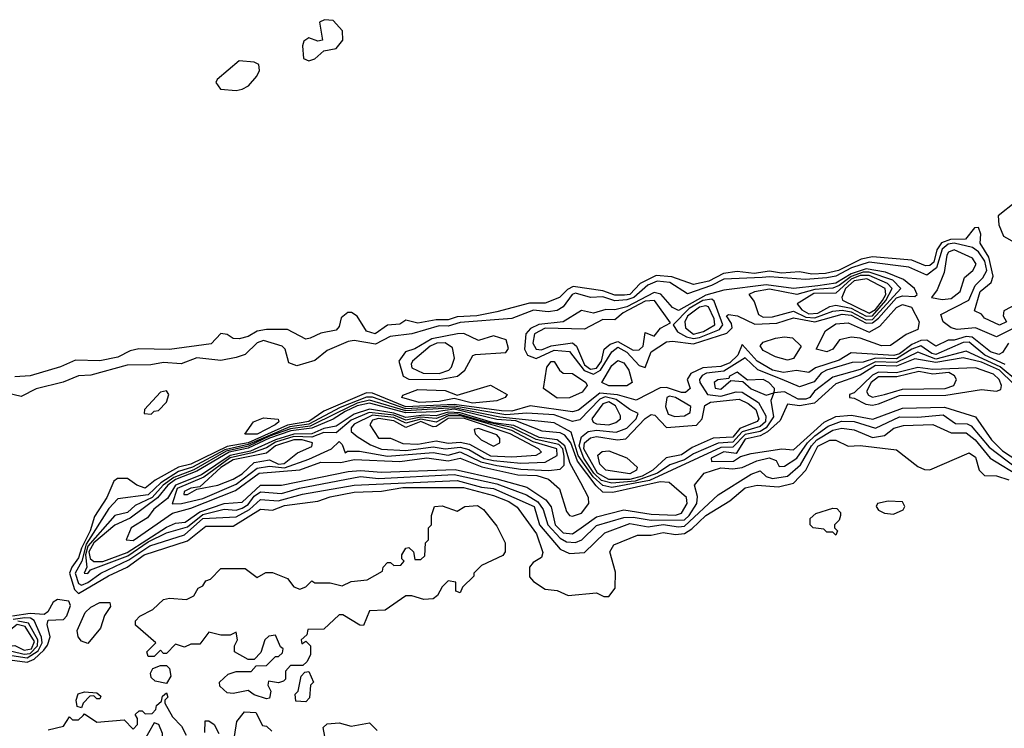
# Model space of a CAD drawing. Extents: x 2889633 to 3052318, y 540750 to 918690.
# Tile 64 of 256: x 3029651 to 3032901, y 563332 to 565673. Entities that reach past the tile are written whole.
import ezdxf

# ---------------------------------------------------------------- set-up
doc = ezdxf.new("R2010")
doc.units = 0

msp = doc.modelspace()

# ---------------------------------------------------------------- linework, layer by layer
at = {"layer": '0CON02XD'}
for points in [[(3030605, 565536.7), (3030625, 565543.8), (3030655, 565570), (3030695, 565577.5), (3030716.7, 565605), (3030715.9, 565635.9), (3030685, 565670), (3030657, 565673), (3030640, 565665), (3030650, 565605), (3030635, 565602.5), (3030605, 565612.5), (3030588.3, 565601.7), (3030583.8, 565586.2), (3030587.5, 565545), (3030605, 565536.7)], [(3030365, 565438.8), (3030385, 565443.3), (3030405.9, 565454.1), (3030433.6, 565486.4), (3030442.5, 565505), (3030440, 565525), (3030425, 565532.5), (3030375, 565536.7), (3030302.5, 565475), (3030297.5, 565465), (3030313.8, 565443.8), (3030365, 565438.8)], [(3032938.9, 565071.1), (3032880, 565025), (3032882, 564995), (3032898.3, 564958.3), (3032935, 564937.5)], [(3032942.5, 564735), (3032898.8, 564711.2), (3032896.7, 564695), (3032907.5, 564675), (3032885, 564663.8), (3032835, 564687.5), (3032825, 564700), (3032801.7, 564711.7), (3032821.2, 564775), (3032856.7, 564805), (3032864.2, 564825.8), (3032849.1, 564889.1), (3032821.2, 564935), (3032823.3, 564965), (3032815, 564986.7), (3032802.5, 564985), (3032772.5, 564947.5), (3032722.7, 564947.3), (3032693.6, 564936.4), (3032677.4, 564912.6), (3032667.4, 564872.6), (3032655, 564860.8), (3032640.3, 564860.4), (3032595, 564879.2), (3032465, 564890), (3032428.5, 564881.5), (3032353.3, 564845), (3032310, 564835), (3032265, 564832.2), (3032225, 564840), (3032165, 564835.8), (3032125, 564842.2), (3032075, 564834.5), (3032018.3, 564841.7), (3031974.2, 564834.2), (3031925, 564809.4), (3031875, 564798.8), (3031803.6, 564823.6), (3031751.9, 564828.1), (3031698.1, 564801.9), (3031665, 564765.8), (3031647.2, 564762.8), (3031615, 564763.3), (3031575, 564777.5), (3031477.9, 564792.1), (3031458.5, 564781.5), (3031432.5, 564755), (3031385, 564736.2), (3031332.9, 564737.1), (3031225, 564707.5), (3031160, 564695), (3031095, 564691.9), (3031065, 564681.9), (3031025, 564681.9), (3030965, 564670.8), (3030925, 564680), (3030905, 564667.5), (3030865, 564663.8), (3030824.1, 564635.9), (3030795, 564643.8), (3030764.2, 564694.2), (3030745.8, 564705.8), (3030734.1, 564705.9), (3030711.7, 564688.3), (3030705, 564660), (3030695, 564647.5), (3030645, 564637.5), (3030609.3, 564620.7), (3030595, 564617.5), (3030535, 564650), (3030465, 564650), (3030435, 564644), (3030405, 564626.2), (3030375, 564618.8), (3030355, 564620), (3030335, 564633.3), (3030315, 564636.7), (3030282.5, 564602.5), (3030145, 564584), (3030044.1, 564585.9), (3030015, 564578.8), (3029975, 564558), (3029915, 564546.2), (3029835, 564548.8), (3029785, 564526.7), (3029685, 564496.2), (3029635, 564493.3)], [(3032945, 564661.2), (3032875, 564625.7), (3032805, 564655.7), (3032745, 564650), (3032725, 564655.6), (3032698.6, 564675), (3032691.3, 564698.7), (3032783.3, 564746.7), (3032804.4, 564795), (3032830, 564820), (3032842.5, 564845), (3032835.8, 564875.8), (3032815.9, 564905.9), (3032795, 564920), (3032735, 564934.3), (3032715, 564931.6), (3032695, 564915.5), (3032676.3, 564853.6), (3032645, 564828.6), (3032585, 564855.5), (3032455, 564872.2), (3032396.7, 564853.3), (3032345, 564826.1), (3032315, 564820), (3032244.7, 564814.6), (3032125, 564823.9), (3032100.9, 564820.9), (3031975, 564816.2), (3031934.2, 564795), (3031855, 564767.1), (3031796.2, 564805), (3031755, 564809.2), (3031723.7, 564796.3), (3031677.3, 564755), (3031655, 564747.3), (3031614.7, 564744.7), (3031575, 564757.3), (3031535, 564755.5), (3031485, 564769.4), (3031474.2, 564765), (3031445, 564724), (3031425, 564711.9), (3031395, 564707.8), (3031346.5, 564713.5), (3031275, 564685.8), (3031105, 564672.9), (3031065, 564661.2), (3031035, 564661.5), (3030945, 564635.6), (3030873.2, 564626.8), (3030825, 564601.2), (3030755, 564613.8), (3030735, 564610), (3030665, 564580), (3030625, 564547.5), (3030565, 564530), (3030539.3, 564539.3), (3030526.7, 564585), (3030517.5, 564595), (3030455, 564613.8), (3030435, 564606), (3030395, 564566.7), (3030365, 564556.7), (3030315, 564547.5), (3030235, 564556.2), (3030183.6, 564536.4), (3030125, 564541.2), (3030083, 564533), (3030005, 564532), (3029885, 564498.8), (3029845, 564496.7), (3029793.9, 564476.1), (3029705, 564453.3), (3029655, 564428.8), (3029605, 564440)], [(3032695, 564749.2), (3032725, 564752.5), (3032754.3, 564775), (3032769.1, 564820.9), (3032797.1, 564845), (3032807.5, 564865), (3032795, 564885.5), (3032735, 564913.1), (3032716.7, 564905), (3032710.8, 564895), (3032702, 564838), (3032679.4, 564780.6), (3032660, 564755), (3032695, 564749.2)], [(3031545, 564502.3), (3031567.9, 564515), (3031604.6, 564575.4), (3031625, 564591.1), (3031654.4, 564575), (3031695, 564530.8), (3031715, 564524), (3031734.5, 564575.5), (3031785, 564608.6), (3031805, 564611.4), (3031875, 564602.2), (3031985, 564638.1), (3032002, 564655), (3032000, 564670), (3031984, 564695), (3031990.7, 564699.3), (3032020, 564695), (3032077.5, 564667.5), (3032149.3, 564670.7), (3032205, 564688.6), (3032275, 564674.6), (3032365, 564700.3), (3032395, 564696.5), (3032445, 564670.6), (3032465, 564671.8), (3032485, 564686.6), (3032545, 564754.6), (3032565, 564760.8), (3032605, 564758.8), (3032613.3, 564765), (3032604, 564785), (3032568, 564815), (3032508.7, 564838.7), (3032445, 564850), (3032395, 564833.6), (3032345, 564802.2), (3032285, 564794.2), (3032205, 564784.6), (3032115, 564797.2), (3031975, 564779.2), (3031915, 564762.7), (3031825, 564711.9), (3031805, 564722), (3031766.4, 564766.4), (3031745, 564772.2), (3031655, 564724.7), (3031615, 564714.4), (3031585, 564715.6), (3031545, 564704), (3031505, 564712), (3031445, 564674.5), (3031363.8, 564666.2), (3031337, 564653), (3031321.4, 564635), (3031317.1, 564585), (3031326.2, 564565), (3031355, 564554.4), (3031415, 564581.5), (3031465, 564577.5), (3031514.3, 564514.3), (3031545, 564502.3)], [(3032445, 564682), (3032465, 564683), (3032558.8, 564785), (3032532.1, 564812.1), (3032455, 564839.2), (3032435, 564839.1), (3032394.9, 564825.2), (3032355, 564794.6), (3032335, 564786.7), (3032275, 564782.2), (3032215.5, 564765.5), (3032125, 564782.7), (3032075.9, 564774.1), (3032057.5, 564765), (3032075, 564742.5), (3032089.4, 564699.4), (3032105, 564690.6), (3032135, 564691.9), (3032205, 564710), (3032245, 564690.7), (3032275, 564687.8), (3032335, 564710), (3032365, 564713.3), (3032395, 564708), (3032445, 564682)], [(3032445, 564693.5), (3032465, 564694.7), (3032510, 564745), (3032530, 564785), (3032515, 564801.5), (3032455, 564827.7), (3032425, 564827.5), (3032395, 564816.1), (3032345, 564769.4), (3032271.9, 564768.1), (3032216.7, 564735), (3032231.9, 564715), (3032255, 564701.1), (3032285, 564703.9), (3032325, 564725.7), (3032345, 564730), (3032395, 564719.7), (3032445, 564693.5)], [(3032455, 564703.5), (3032475, 564715.4), (3032498.2, 564745), (3032509.6, 564765), (3032507.8, 564785), (3032446.8, 564816.8), (3032405, 564810), (3032376.9, 564785), (3032364.4, 564755), (3032366.7, 564746.7), (3032455, 564703.5)], [(3031535, 564519.1), (3031555, 564521.8), (3031571.2, 564545), (3031580, 564585), (3031599.1, 564600.9), (3031625, 564610.5), (3031675, 564581.1), (3031695, 564582), (3031708, 564595), (3031715, 564640), (3031745, 564627.5), (3031766.1, 564653.9), (3031798.3, 564671.7), (3031746.2, 564745), (3031715, 564742.9), (3031642, 564705), (3031615, 564681.2), (3031575, 564682.5), (3031515, 564650.8), (3031385, 564654.5), (3031350, 564635), (3031344.3, 564605), (3031355, 564584.2), (3031372.7, 564582.7), (3031405, 564595.4), (3031475, 564606), (3031488.6, 564595), (3031515, 564533.5), (3031535, 564519.1)], [(3031875, 564619.6), (3031895, 564623.8), (3031960, 564650), (3031971.9, 564665), (3031943.2, 564743.2), (3031935, 564749.4), (3031906, 564745), (3031860.6, 564719.4), (3031807.5, 564665), (3031821.9, 564641.9), (3031851.2, 564625), (3031875, 564619.6)], [(3031875, 564634.6), (3031907.2, 564642.7), (3031945.6, 564665), (3031943.3, 564685), (3031924.4, 564724.4), (3031915, 564728.1), (3031895, 564723.3), (3031855, 564694.2), (3031846.4, 564675), (3031847.8, 564655), (3031875, 564634.6)], [(3032315, 564576.2), (3032280, 564585), (3032310, 564645), (3032345, 564668.2), (3032385, 564671.5), (3032455, 564640.6), (3032489.5, 564660.5), (3032545, 564722.2), (3032565, 564732.7), (3032593.8, 564723.8), (3032620, 564675), (3032615, 564650), (3032576.6, 564633.4), (3032525, 564597.1), (3032495, 564595.5), (3032425, 564620.8), (3032395, 564624.3), (3032356.7, 564615), (3032335, 564584.2), (3032315, 564576.2)], [(3032914, 564605), (3032895, 564573.8), (3032882.5, 564567.5), (3032855, 564575.6), (3032794, 564624), (3032775, 564626.7), (3032735, 564614.5), (3032715, 564614.3), (3032675, 564594.2), (3032645, 564614.3), (3032625, 564613.8), (3032595, 564600.4), (3032555, 564569.2), (3032536.4, 564563.6), (3032395, 564572.5), (3032355, 564548.5), (3032277.4, 564522.6), (3032255, 564508), (3032215, 564514.3), (3032172.1, 564507.9), (3032135, 564515.5), (3032085, 564545.5), (3032035, 564600), (3032020.9, 564565), (3031995, 564539.6), (3031965, 564527.9), (3031905, 564523.1), (3031865.6, 564504.4), (3031854, 564485), (3031863.8, 564455), (3031848.1, 564441.9), (3031835, 564441.1), (3031785, 564458.1), (3031765, 564457.1), (3031685, 564416), (3031624, 564434), (3031565, 564439.6), (3031495, 564382.9), (3031475, 564377.5), (3031335, 564398.1), (3031275, 564380), (3031241.3, 564381.3), (3031085, 564401.5), (3030925, 564393.8), (3030815, 564439.2), (3030795, 564440), (3030655, 564380), (3030605, 564346.2), (3030535, 564333.6), (3030405, 564275.6), (3030335, 564262.8), (3030215, 564204.7), (3030175, 564194.6), (3030098.3, 564151.7), (3030065, 564126), (3030037.5, 564135), (3030007, 564157), (3029973, 564157), (3029961.2, 564148.8), (3029938.6, 564095), (3029898, 564032), (3029883.1, 563985), (3029855, 563927.5), (3029844.6, 563895), (3029822.2, 563865), (3029815.5, 563845), (3029831.4, 563791.4), (3029845, 563777.5), (3029943.9, 563836.1), (3030005, 563864.4), (3030061.2, 563905), (3030205, 563951.9), (3030265, 564000), (3030355, 564000), (3030445, 564055.8), (3030485, 564052.5), (3030525, 564068.9), (3030635, 564082.9), (3030675, 564096.9), (3030755, 564111.9), (3030845, 564115.6), (3030915, 564127.9), (3031115, 564127.8), (3031215, 564101.1), (3031265, 564081.1), (3031292.6, 564062.6), (3031312.5, 564035), (3031356.2, 563975), (3031377, 563913), (3031373.3, 563896.7), (3031345, 563880), (3031333.3, 563865), (3031333, 563833), (3031347, 563817), (3031385, 563792.5), (3031425, 563787.5), (3031460.7, 563770.7), (3031555, 563780), (3031578.3, 563768.3), (3031595, 563767.5)], [(3032903.9, 564533.9), (3032835.8, 564565), (3032785, 564607.8), (3032765, 564606.5), (3032675, 564567.5), (3032660.8, 564570.8), (3032625, 564595.5), (3032595.3, 564584.7), (3032545, 564552.3), (3032475.3, 564554.7), (3032435, 564542.2), (3032398.8, 564541.2), (3032313.8, 564515), (3032296.2, 564505), (3032272.7, 564477.3), (3032225, 564460), (3032167.5, 564485), (3032086.5, 564516.5), (3032045, 564555.8), (3031975, 564512.2), (3031917.5, 564505), (3031902.8, 564497.2), (3031894, 564485), (3031896, 564475), (3031921.2, 564435), (3031965, 564429.5), (3032015, 564444.3), (3032035, 564443.1), (3032088.8, 564408.8), (3032113.1, 564365), (3032112.5, 564345), (3032095, 564329.6), (3032035, 564311.8), (3032005, 564277.7), (3031956, 564274), (3031875, 564239.1), (3031845, 564219.1), (3031797, 564203), (3031755.8, 564175), (3031681.6, 564148.4), (3031605, 564142), (3031571.3, 564151.3), (3031545.9, 564175), (3031512.7, 564225), (3031497.3, 564265), (3031504.5, 564295.5), (3031527.5, 564312.5), (3031555, 564317.5), (3031619.1, 564310.9), (3031655, 564324.2), (3031685.7, 564355), (3031692.5, 564372.5), (3031665, 564385.8), (3031618.9, 564418.9), (3031582.9, 564427.1), (3031565, 564419.4), (3031499.1, 564350.9), (3031475, 564345.7), (3031415, 564368.2), (3031325, 564373.3), (3031255, 564367.5), (3031085, 564396), (3030925, 564387.1), (3030815, 564425.9), (3030795, 564426.6), (3030708.3, 564391.7), (3030605, 564337.4), (3030542, 564328), (3030405, 564269.4), (3030328, 564252), (3030220.6, 564195), (3030175, 564180.3), (3030116.9, 564143.1), (3030075, 564103.8), (3029975, 564090), (3029945, 564058), (3029869.5, 563940.5), (3029855.3, 563884.7), (3029833.6, 563845), (3029845, 563810.8), (3029855, 563805.7)], [(3031035, 564484.6), (3031096.2, 564495), (3031120, 564515), (3031146.7, 564563.3), (3031155, 564567.5), (3031255, 564573.3), (3031263.6, 564586.4), (3031256.2, 564615), (3031215, 564628.8), (3031165, 564613.3), (3031116.2, 564636.2), (3031095.6, 564635.6), (3031011.2, 564618.8), (3030955, 564585.7), (3030924.3, 564575.7), (3030902.5, 564545), (3030916.2, 564495), (3030935, 564485.7), (3031035, 564484.6)], [(3032185, 564548.6), (3032145, 564559.4), (3032105, 564580), (3032094.2, 564595.8), (3032105, 564608), (3032145, 564621.4), (3032175, 564625.7), (3032201.7, 564621.7), (3032230, 564595), (3032205, 564554.3), (3032185, 564548.6)], [(3032945, 564477.9), (3032886.6, 564526.6), (3032775, 564578), (3032675, 564552.2), (3032615, 564574.5), (3032545, 564540.6), (3032475, 564542.9), (3032425, 564517.8), (3032335, 564492.5), (3032274.5, 564445.5), (3032258.8, 564425), (3032245, 564419.4), (3032219.7, 564419.7), (3032175, 564444), (3032140, 564440), (3032130, 564415), (3032138.9, 564361.1), (3032114.4, 564325), (3032095, 564313.2), (3032045, 564303.2), (3032005, 564261.2), (3031965, 564260.4), (3031729.5, 564150.5), (3031605, 564127.7), (3031575, 564134.5), (3031543, 564163), (3031494, 564234), (3031471.1, 564311.1), (3031415, 564341.2), (3031235, 564360), (3031085, 564391.2), (3030925, 564380.7), (3030805, 564416.4), (3030765, 564406.5), (3030696.8, 564373.2), (3030609.5, 564330.5), (3030545, 564321.8), (3030475, 564297.4), (3030406.1, 564263.9), (3030332.5, 564247.5), (3030225, 564186.3), (3030159.6, 564160.4), (3030124.6, 564135), (3030087.5, 564095), (3030032.1, 564067.9), (3030006.2, 564045), (3029964.5, 564035.5), (3029875, 563933.5), (3029868.3, 563905), (3029872, 563865), (3029863.3, 563845), (3029875, 563843.8)], [(3031035, 564504.5), (3031066.7, 564515), (3031076.2, 564525), (3031086.2, 564555), (3031078.8, 564588.8), (3031055, 564605.6), (3031027.5, 564605), (3031006, 564595), (3030946.7, 564545), (3030943.3, 564535), (3030945, 564523.3), (3030982.5, 564505), (3031035, 564504.5)], [(3031425, 564423.3), (3031380, 564455), (3031390.6, 564525), (3031405, 564544.2), (3031415, 564544), (3031432.5, 564515), (3031445, 564505.8), (3031475, 564504.3), (3031519.2, 564475), (3031524.2, 564465), (3031507.4, 564442.6), (3031465, 564424.5), (3031425, 564423.3)], [(3031595, 564463.1), (3031572.5, 564475), (3031605, 564530.6), (3031625, 564547.5), (3031645, 564540), (3031661.1, 564515), (3031672, 564475), (3031655, 564463.3), (3031595, 564463.1)], [(3032930.4, 564470.4), (3032885.2, 564515.2), (3032825, 564541.4), (3032765, 564556.4), (3032675, 564540.3), (3032605, 564552.7), (3032545, 564528.8), (3032475, 564531.2), (3032425, 564499.1), (3032345, 564470.6), (3032273.8, 564406.2), (3032225, 564397.3), (3032185, 564403.3), (3032160.7, 564349.3), (3032118.8, 564311.2), (3032095, 564298.5), (3032045, 564287.3), (3032015, 564240), (3031975, 564245.5), (3031933.3, 564225), (3031934, 564214), (3032006.7, 564215), (3032030, 564230), (3032065, 564240), (3032165.9, 564255.9), (3032205, 564252), (3032306, 564344), (3032345, 564362.5), (3032396.4, 564366.4), (3032466.8, 564353.2), (3032565, 564389.4), (3032703.4, 564393.4), (3032805, 564361.2), (3032858, 564285), (3032895, 564248.6), (3032945, 564215.7)], [(3032465, 564400), (3032485, 564404.5), (3032555, 564431.5), (3032707.4, 564432.6), (3032825, 564452), (3032875, 564446), (3032888.8, 564451.2), (3032891.4, 564465), (3032883.3, 564485), (3032865, 564502.5), (3032805, 564522.9), (3032665, 564517.2), (3032615, 564524.1), (3032545, 564506.4), (3032485, 564508.7), (3032465, 564498.8), (3032405, 564440), (3032390, 564435), (3032390, 564425), (3032405, 564423.3), (3032443.6, 564403.6), (3032465, 564400)], [(3032465, 564425.7), (3032505, 564434.5), (3032565, 564452.2), (3032705.5, 564454.5), (3032733.8, 564465), (3032742.5, 564485), (3032736.5, 564496.5), (3032717.1, 564507.1), (3032665, 564502.5), (3032618.8, 564511.2), (3032546.2, 564493.8), (3032485, 564493.6), (3032460.9, 564475), (3032445.8, 564445), (3032452.4, 564432.4), (3032465, 564425.7)], [(3032115, 564433.3), (3032140, 564440), (3032141.7, 564448.3), (3032142.5, 564455), (3032123.3, 564475), (3032105, 564484), (3032052.5, 564482.5), (3032018.3, 564508.3), (3031993.3, 564495), (3031991.7, 564488.3), (3031955, 564483.8), (3031943.3, 564475), (3031946.1, 564456.1), (3031965, 564452.5), (3031998.3, 564481.7), (3032037.5, 564477.5), (3032065, 564454), (3032115, 564433.3)], [(3030085, 564370), (3030095, 564380), (3030108.3, 564381.7), (3030135, 564410), (3030142.5, 564435), (3030135, 564447.5), (3030115, 564442.5), (3030062.5, 564385), (3030061.7, 564371.7), (3030085, 564370)], [(3031145, 564406.9), (3031085, 564421.9), (3031035, 564412.1), (3030968.8, 564408.8), (3030912, 564425), (3030915, 564432.5), (3030965, 564451.9), (3031055, 564447.8), (3031095, 564433.3), (3031205, 564466.2), (3031260, 564435), (3031252.5, 564425), (3031225, 564414.5), (3031145, 564406.9)], [(3031665, 564153.7), (3031595, 564154.7), (3031558.2, 564175), (3031512.3, 564255), (3031515, 564275.8), (3031535, 564291.9), (3031555, 564296.7), (3031624.3, 564285.7), (3031651.4, 564288.6), (3031715, 564355.8), (3031735, 564369.2), (3031746.8, 564366.8), (3031785, 564326), (3031885, 564334), (3031903.8, 564355), (3031911.7, 564398.3), (3031930.7, 564409.3), (3032025, 564419.4), (3032055.4, 564405.4), (3032080.6, 564385), (3032090.8, 564355), (3032084.4, 564345.5), (3032027.4, 564322.6), (3032005, 564293.8), (3031939.7, 564290.4), (3031870.5, 564259.5), (3031835, 564235.8), (3031784.5, 564225.5), (3031740, 564185), (3031705.2, 564164.8), (3031665, 564153.7)], [(3031812.7, 564362.7), (3031845, 564364), (3031863.3, 564375), (3031865.8, 564395.8), (3031815, 564425.6), (3031795, 564430), (3031786.7, 564425), (3031782, 564395), (3031790.5, 564370.5), (3031812.7, 564362.7)], [(3029925, 563883.1), (3030005, 563913.5), (3030135, 563997.1), (3030165, 564009.5), (3030196.6, 564013.4), (3030245, 564047.1), (3030325, 564075.4), (3030385, 564079.5), (3030445, 564135.5), (3030514.4, 564135.6), (3030735, 564180.5), (3030775, 564183.8), (3030845, 564178.5), (3031087.6, 564187.6), (3031225.9, 564155.9), (3031325, 564128.9), (3031387.4, 564087.4), (3031404.4, 564064.4), (3031418.1, 564005), (3031445, 563977.8), (3031475.6, 563974.4), (3031504.2, 563995), (3031555, 564031.4), (3031644.2, 564054.2), (3031735, 564039.5), (3031815, 564036.9), (3031835, 564042.5), (3031854.2, 564075), (3031852, 564095), (3031793.8, 564143.8), (3031765, 564146.7), (3031608.9, 564111.1), (3031575, 564112.9), (3031553, 564133), (3031491.8, 564215), (3031470, 564275), (3031450.3, 564300.3), (3031435, 564308.2), (3031375, 564313.9), (3031287.9, 564347.9), (3031225, 564352.5), (3031085, 564386.5), (3031025, 564377.8), (3030925, 564374.1), (3030805, 564406.2), (3030765, 564397.1), (3030725, 564378.4), (3030685, 564353.3), (3030615, 564323.3), (3030545.2, 564315.2), (3030475, 564291.3), (3030405, 564257.9), (3030341.5, 564245), (3030235, 564181.4), (3030165, 564154.3), (3030139.1, 564135), (3030105, 564094), (3030015, 564026.5), (3029965, 564002.9), (3029895, 563944.6), (3029878.6, 563915), (3029883.2, 563893.2), (3029895, 563883.5), (3029925, 563883.1)], [(3030025, 563952.9), (3030155, 564043.5), (3030215, 564060), (3030362.4, 564117.6), (3030441.2, 564175), (3030575, 564186.7), (3030645, 564211.9), (3030710.9, 564210.9), (3030755, 564220), (3030905, 564213.8), (3030995, 564225.5), (3031065, 564216.4), (3031105, 564224.5), (3031175.9, 564195.9), (3031295, 564170), (3031357.4, 564167.4), (3031395.6, 564155.6), (3031432.9, 564122.9), (3031455, 564048.8), (3031465, 564035.8), (3031475, 564033.1), (3031505, 564042.9), (3031529.2, 564075), (3031528.6, 564095), (3031502.8, 564142.8), (3031467.5, 564207.5), (3031450.3, 564265), (3031425, 564284.7), (3031365, 564292.9), (3031282.1, 564332.1), (3031215, 564340.9), (3031105, 564374.9), (3031065, 564376.2), (3031025, 564364.3), (3030985, 564367.1), (3030925, 564359.4), (3030885, 564373.8), (3030805, 564386.2), (3030755, 564370), (3030695, 564330), (3030655, 564322.9), (3030615.2, 564304.8), (3030555, 564304.4), (3030494.5, 564285), (3030411.9, 564248.1), (3030345, 564233.7), (3030250.5, 564169.5), (3030164.9, 564135.2), (3030138.4, 564091.6), (3030093.8, 564056.2), (3030072.7, 564027.3), (3030019.1, 563995), (3030002.5, 563955), (3030025, 563952.9)], [(3031595, 564334.4), (3031617.8, 564342.2), (3031633.3, 564355), (3031634, 564365), (3031617.4, 564397.4), (3031595, 564410.9), (3031575, 564404.3), (3031538.6, 564355), (3031543.4, 564343.4), (3031555, 564338.1), (3031595, 564334.4)], [(3029875, 563843.8), (3029883.8, 563856.2), (3030007.4, 563902.5), (3030075, 563947.8), (3030135, 563977.8), (3030205, 563998.2), (3030255, 564039.1), (3030325, 564056.5), (3030365, 564053.3), (3030385, 564060), (3030405, 564072.2), (3030425, 564098.9), (3030445, 564113.3), (3030515, 564108.1), (3030574.6, 564125.4), (3030775, 564164.3), (3030835, 564157.5), (3031085, 564170.9), (3031225, 564140.4), (3031323.6, 564103.6), (3031360.8, 564080.8), (3031378.6, 564055), (3031394.4, 564005), (3031435, 563960.6), (3031455, 563948.6), (3031485, 563945.8), (3031506.2, 563955), (3031555, 564002), (3031645, 564028.9), (3031675, 564030), (3031735, 564019.5), (3031845, 564021.5), (3031860.6, 564035), (3031885.8, 564075), (3031887.7, 564097.7), (3031877.5, 564135), (3031910, 564175), (3031965, 564192.5), (3032005, 564189.4), (3032035, 564194.2), (3032083.6, 564216.4), (3032124.5, 564225.5), (3032147.1, 564217.1), (3032157.5, 564197.5), (3032175, 564198.8), (3032215.4, 564224.6), (3032250.5, 564275), (3032275, 564298.2), (3032319.5, 564330.5), (3032363, 564347), (3032405, 564345.5), (3032475, 564324.3), (3032555, 564361.4), (3032615, 564360), (3032698.3, 564368.3), (3032738.9, 564338.9), (3032777.8, 564337.8), (3032791.5, 564331.5), (3032850.5, 564260.5), (3032941.9, 564191.9)], [(3030153.6, 564073.6), (3030185, 564074.5), (3030255, 564091.8), (3030365, 564138.5), (3030435, 564191.8), (3030475, 564198.8), (3030525, 564192.7), (3030605, 564221.4), (3030680, 564255), (3030705, 564280), (3030715, 564270), (3030725, 564242.5), (3030732.5, 564247.5), (3030772.3, 564247.7), (3030865, 564230.9), (3031015, 564243.6), (3031065, 564234.5), (3031105, 564245.4), (3031172.4, 564212.4), (3031225, 564200.8), (3031305, 564188.5), (3031395.6, 564184.4), (3031435, 564188.8), (3031448.1, 564201.9), (3031448.2, 564231.8), (3031443.1, 564255), (3031429.7, 564269.6), (3031355, 564286.2), (3031275, 564325.6), (3031187.3, 564345), (3031095, 564370.9), (3031065, 564370.3), (3031025, 564355.2), (3030975, 564360.5), (3030925, 564350.5), (3030885, 564366.6), (3030804.4, 564375.6), (3030745, 564350), (3030695, 564308), (3030655, 564309.6), (3030615.3, 564294.6), (3030555, 564296.4), (3030495, 564277.2), (3030465, 564259.1), (3030417.6, 564242.4), (3030345, 564226), (3030258.1, 564162), (3030170.5, 564125), (3030153.6, 564073.6)], [(3030393.6, 564303.6), (3030422.5, 564345), (3030455, 564357.5), (3030503.8, 564353.8), (3030505.8, 564345), (3030494.3, 564335), (3030435, 564303.8), (3030393.6, 564303.6)], [(3031305, 564208.5), (3031385, 564211.4), (3031425, 564233.8), (3031423.8, 564255), (3031345, 564278.8), (3031275, 564315.7), (3031105.6, 564364.4), (3031065, 564364), (3031025, 564343.3), (3030975, 564354), (3030925, 564340), (3030885, 564358.6), (3030815, 564366.3), (3030755, 564336.9), (3030744.3, 564325), (3030745, 564313.3), (3030765, 564296.2), (3030808.7, 564268.7), (3030845, 564254.4), (3030925, 564250), (3031015, 564261.8), (3031055.5, 564255.5), (3031105, 564261.1), (3031133.3, 564253.3), (3031184.1, 564224.1), (3031215, 564217.5), (3031305, 564208.5)], [(3031275, 564229.1), (3031355, 564234.3), (3031372.5, 564245), (3031363.3, 564255), (3031270, 564305), (3031115, 564356.4), (3031065, 564356), (3031025, 564328.8), (3031015, 564327.9), (3030975, 564346), (3030925, 564326.2), (3030885, 564348.2), (3030835, 564355.3), (3030815, 564350), (3030806, 564335), (3030835, 564291.2), (3030875, 564290.8), (3030915, 564272.9), (3030965, 564270.9), (3031025, 564282.2), (3031065, 564274.5), (3031105, 564277.8), (3031135, 564270.5), (3031205, 564232.7), (3031275, 564229.1)], [(3029855, 563805.7), (3029875, 563814.5), (3029918, 563845), (3030010.7, 563889.3), (3030080, 563935), (3030195, 563971.1), (3030255, 564025.4), (3030365, 564030.6), (3030409.4, 564055), (3030445, 564088.6), (3030504.3, 564084.3), (3030584.5, 564105.5), (3030755, 564135.6), (3031095, 564151.1), (3031175, 564129.1), (3031215, 564124.5), (3031349.2, 564065), (3031365.8, 564005), (3031434.3, 563924.3), (3031465, 563910), (3031515, 563913.3), (3031581.7, 563978.3), (3031665, 564009.4), (3031725, 563997.8), (3031775, 564005.5), (3031825, 563997.5), (3031845, 564000), (3031956.2, 564103.8), (3032065, 564172), (3032095, 564182.5), (3032114.3, 564164.3), (3032135, 564157.5), (3032184.4, 564165.6), (3032227.8, 564202.2), (3032264.1, 564265.9), (3032281.9, 564285), (3032335, 564316.7), (3032363.9, 564323.9), (3032405, 564318), (3032465, 564292.9), (3032505, 564300), (3032536.4, 564323.6), (3032567.7, 564332.3), (3032665, 564336), (3032725, 564308.8), (3032775, 564308), (3032804.2, 564285), (3032854.4, 564224.4), (3032958.8, 564161.2)], [(3031215, 564264.5), (3031235.8, 564275), (3031235, 564290), (3031225, 564301.9), (3031165, 564322.2), (3031150.3, 564319.6), (3031154.2, 564305), (3031174.3, 564285), (3031215, 564264.5)], [(3030205, 564104.2), (3030235, 564122.5), (3030305, 564135.6), (3030355, 564155.6), (3030385, 564172.9), (3030425, 564210), (3030475, 564219.2), (3030504.7, 564204.7), (3030523.4, 564206.6), (3030567.3, 564242.7), (3030615, 564263.3), (3030617.5, 564275), (3030582.5, 564285), (3030555, 564285.3), (3030495, 564265.9), (3030465, 564240.8), (3030355, 564218.9), (3030315, 564193.6), (3030245, 564130), (3030216, 564126), (3030193.3, 564115), (3030192.5, 564105), (3030205, 564104.2)], [(3031595, 563767.5), (3031616.2, 563795), (3031617.7, 563847.7), (3031598.8, 563915), (3031611.2, 563938.8), (3031689.3, 563970.7), (3031735, 563970.8), (3031775, 563979.2), (3031815, 563972.5), (3031845, 563975.7), (3031869.1, 563990.9), (3031915, 564035.8), (3031995, 564084.2), (3032045, 564127.1), (3032085, 564135.8), (3032155, 564130), (3032205, 564142.5), (3032245.8, 564185), (3032285, 564264.2), (3032325, 564284.2), (3032345, 564283.8), (3032385, 564263.8), (3032425, 564266.2), (3032545, 564252.5), (3032615, 564197.5), (3032637, 564187), (3032655, 564186.7), (3032785, 564242.5), (3032805, 564227.5), (3032817.5, 564185), (3032835, 564167.5), (3032875, 564166.7), (3032915, 564153.3)], [(3031665, 564172.9), (3031585, 564184.6), (3031565.6, 564205), (3031559.2, 564235), (3031573.6, 564246.4), (3031595, 564248.9), (3031655, 564225.7), (3031688.6, 564195), (3031686.9, 564185), (3031665, 564172.9)], [(3030465, 563430), (3030425, 563442.5), (3030405, 563457.5), (3030355, 563447.5), (3030335, 563450), (3030311.7, 563471.7), (3030310, 563485), (3030338.3, 563511.7), (3030365, 563520), (3030415, 563520), (3030431.7, 563538.3), (3030465, 563540), (3030495, 563570), (3030505, 563570), (3030518.3, 563581.7), (3030520, 563595), (3030511.7, 563601.7), (3030495, 563640), (3030473, 563637), (3030460, 563625), (3030447, 563583), (3030425, 563560), (3030405, 563560), (3030360, 563585), (3030360, 563605), (3030370, 563625), (3030365, 563650), (3030345, 563640), (3030315, 563640), (3030275, 563650), (3030245, 563610), (3030215, 563610), (3030195, 563600), (3030165, 563610), (3030135, 563580), (3030125, 563580), (3030115, 563590), (3030095, 563570), (3030075, 563570), (3030070, 563585), (3030100, 563615), (3030033, 563673), (3030033, 563687), (3030047, 563703), (3030090, 563725), (3030125, 563757.5), (3030145, 563762.5), (3030201.7, 563758.3), (3030225, 563770), (3030240, 563795), (3030255, 563802.5), (3030265, 563820), (3030280, 563825), (3030315, 563860), (3030395, 563860), (3030435, 563830), (3030463, 563847), (3030485, 563847.5), (3030535, 563827.5), (3030555, 563800), (3030575, 563792.5), (3030595, 563800), (3030615, 563820), (3030625, 563812.5), (3030675, 563812.5), (3030715, 563802.5), (3030745, 563817.5), (3030797, 563823), (3030848.3, 563851.7), (3030850, 563865), (3030865, 563880), (3030875, 563880), (3030885, 563870), (3030908.3, 563871.7), (3030920, 563885), (3030912.5, 563892.5), (3030912.5, 563905), (3030925, 563927.5), (3030935, 563930), (3030950, 563915), (3030955, 563890), (3030975, 563890), (3030988.3, 563901.7), (3030990, 563945), (3031000, 563955), (3031000, 563995), (3031010, 564005), (3031010, 564035), (3031020, 564065), (3031045, 564067.5), (3031095, 564050), (3031120, 564065), (3031162, 564068), (3031181.2, 564055), (3031225, 564000), (3031252.5, 563945), (3031252.5, 563915), (3031245, 563903.3), (3031175, 563870), (3031150, 563845), (3031150, 563835), (3031111.7, 563798.3), (3031105, 563780), (3031090, 563785), (3031090, 563815), (3031065, 563820), (3031045, 563800), (3031029.3, 563770.7), (3031015, 563760), (3030985, 563757.5), (3030945, 563770), (3030925, 563770), (3030857, 563723), (3030805, 563720), (3030785, 563672.5), (3030773, 563673), (3030717, 563707), (3030705, 563707.5), (3030655, 563660), (3030601.7, 563658.3), (3030598.3, 563641.7), (3030580, 563625), (3030581.7, 563611.7), (3030595, 563620), (3030610, 563605), (3030610, 563575), (3030598.3, 563551.7), (3030585, 563540), (3030545, 563540), (3030528.3, 563521.7), (3030527.5, 563495), (3030521.7, 563488.3), (3030505, 563482.5), (3030471.7, 563488.3), (3030470, 563475), (3030480, 563455), (3030475, 563432.5), (3030465, 563430)], [(3032345, 563970), (3032335, 563980), (3032315, 563980), (3032305, 563990), (3032270, 563995), (3032260, 564005), (3032260, 564025), (3032278.3, 564041.7), (3032335, 564060), (3032348.3, 564058.3), (3032360, 564045), (3032360, 564035), (3032355, 564020), (3032340, 564005), (3032340, 563995), (3032350, 563985), (3032345, 563970)], [(3032535, 564040), (3032566.4, 564053.6), (3032572.5, 564065), (3032565, 564080), (3032517, 564083), (3032482.5, 564075), (3032477.5, 564065), (3032485, 564052.5), (3032505, 564042.5), (3032535, 564040)], [(3029618.2, 563558.2), (3029675, 563551.2), (3029698.7, 563561.3), (3029729.9, 563590.2), (3029742.6, 563607.4), (3029750.8, 563635), (3029741.2, 563675), (3029745, 563690), (3029795, 563691.4), (3029806, 563704), (3029817.9, 563737.9), (3029812.9, 563752.9), (3029775, 563757.8), (3029761.2, 563748.8), (3029743.4, 563716.6), (3029731.7, 563708.3), (3029685, 563711.8), (3029627.4, 563702.5)], [(3029875, 563612.5), (3029855, 563620), (3029843.3, 563635), (3029840, 563655), (3029866.7, 563715), (3029885, 563732.5), (3029915, 563747.5), (3029948.3, 563748.3), (3029950, 563735), (3029930, 563705), (3029917, 563663), (3029875, 563612.5)], [(3029555, 563561.4), (3029598.1, 563581.9), (3029625, 563604.5), (3029635, 563605.4), (3029665, 563590), (3029690, 563595), (3029699, 563618.9), (3029668.6, 563668.6), (3029642.5, 563675), (3029610.5, 563649.5), (3029547, 563623), (3029521.4, 563595), (3029520, 563585), (3029535, 563562.5), (3029555, 563561.4)], [(3029625, 563573.2), (3029675, 563564.7), (3029711.4, 563588.6), (3029724.7, 563615), (3029723.1, 563633.2), (3029698.9, 563688.9), (3029686.6, 563696.6), (3029667.1, 563697.1), (3029628.6, 563691.4)], [(3029625, 563587.7), (3029665, 563577.2), (3029685, 563579.4), (3029709.7, 563605), (3029710, 563625), (3029679.2, 563679.2), (3029645, 563686.2)], [(3030135, 563480), (3030098.3, 563488.3), (3030085, 563500), (3030082.5, 563515), (3030090, 563530), (3030115, 563540), (3030135, 563540), (3030145, 563530), (3030150, 563505), (3030135, 563480)], [(3030595, 563420), (3030561.7, 563421.7), (3030560, 563445), (3030570, 563455), (3030580, 563505), (3030591.7, 563518.3), (3030605, 563520), (3030620, 563485), (3030610, 563475), (3030607, 563433), (3030595, 563420)], [(3029745, 563327.5), (3029795, 563340), (3029815, 563370), (3029825, 563360), (3029845, 563360), (3029860, 563375), (3029865, 563380), (3029905, 563352.5), (3029995, 563360), (3030025, 563330), (3030040, 563345), (3030040, 563365), (3030031.7, 563378.3), (3030045, 563390), (3030055, 563390), (3030065, 563380), (3030088.3, 563381.7), (3030100, 563395), (3030101.7, 563408.3), (3030118.3, 563421.7), (3030121.7, 563438.3), (3030135, 563450), (3030140, 563435), (3030130, 563425), (3030130, 563415), (3030155, 563370), (3030185, 563340), (3030200, 563310)], [(3029855, 563400), (3029840, 563405), (3029837.5, 563425), (3029843.9, 563446.1), (3029865, 563452.5), (3029905, 563450), (3029918.3, 563438.3), (3029915, 563430), (3029905, 563430), (3029895, 563440), (3029881.7, 563438.3), (3029860, 563415), (3029855, 563400)], [(3030360, 563305), (3030367.5, 563355), (3030393, 563387), (3030430, 563385), (3030451.7, 563341.7), (3030465, 563340), (3030483, 563323)], [(3030145, 563200), (3030155, 563210), (3030205, 563230), (3030220, 563245), (3030217.5, 563255), (3030187, 563287), (3030155, 563280), (3030121.7, 563281.7), (3030122.5, 563315), (3030110, 563345), (3030095, 563350), (3030057.5, 563285), (3030058.3, 563268.3), (3030075, 563250), (3030085, 563250), (3030131.7, 563201.7), (3030145, 563200)], [(3030261.7, 563318.3), (3030263, 563357), (3030275, 563357.5), (3030292.5, 563345), (3030307.5, 563315)], [(3030657.5, 563305), (3030652.5, 563335), (3030665, 563347.5), (3030705, 563350), (3030745, 563340), (3030805, 563350), (3030830, 563325)]]:
    msp.add_lwpolyline(points, dxfattribs=at)

doc.saveas('drawing.dxf')
